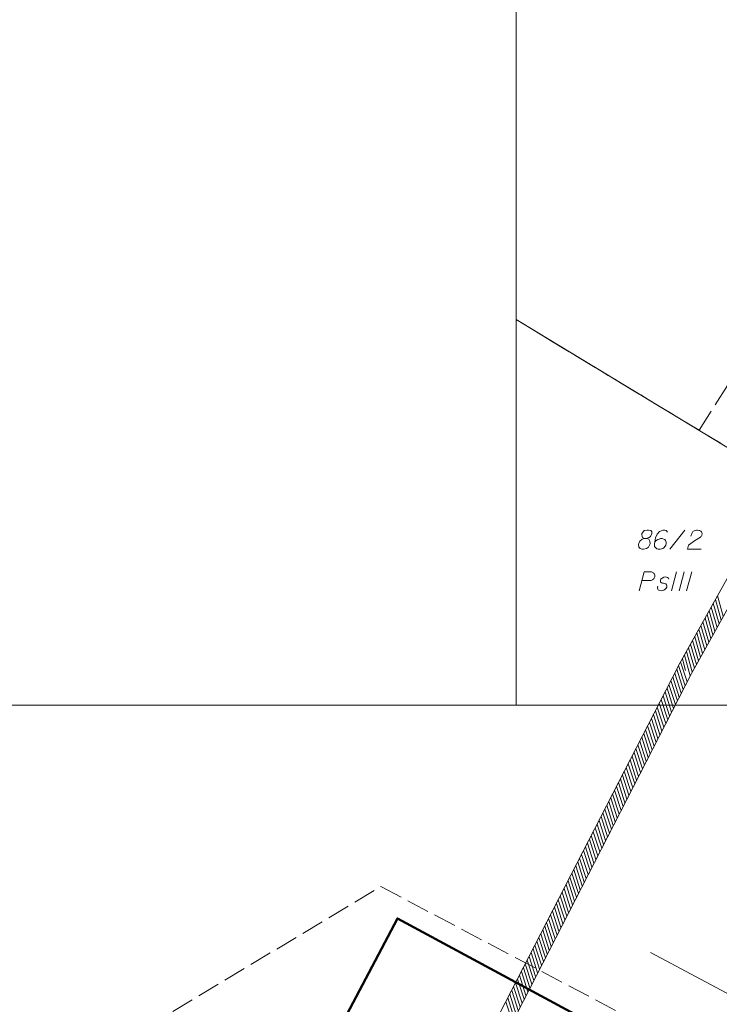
# Model space of a CAD drawing. Header units: metres. Extents: x 5555129 to 5556676, y 5635595 to 5636517.
# Tile 81 of 255: x 5555279 to 5555325, y 5636354 to 5636419. Entities that reach past the tile are written whole.
import ezdxf

# ---------------------------------------------------------------- set-up
doc = ezdxf.new("R2010")
doc.units = ezdxf.units.M
doc.header["$MEASUREMENT"] = 0
doc.linetypes.add('PRZER1-1', pattern=[2, 1, -1])
doc.linetypes.add('PRZER3-1', pattern=[4, 3, -1])
for name, color, linetype, lineweight in [('#digitalizacja', 7, 'Continuous', 18), ('#RAMKA', 7, 'Continuous', 18), ('#zakres', 7, 'Continuous', 18)]:
    doc.layers.add(name, color=color, linetype=linetype, lineweight=lineweight)
for name, color, linetype, lineweight, true_color in [('GESBZO', 7, 'Continuous', 50, 0x0a0909), ('GESDZI', 7, 'Continuous', 18, 0x0a0909), ('GESDZI_O', 7, 'Continuous', 18, 0x0a0909), ('GESKKL', 7, 'PRZER3-1', 18, 0x008000), ('GESKKL_O', 7, 'PRZER3-1', 18, 0x008000), ('GESUZY', 7, 'PRZER1-1', 18, 0x008000)]:
    doc.layers.add(name, color=color, linetype=linetype, lineweight=lineweight, true_color=true_color)

msp = doc.modelspace()

# ---------------------------------------------------------------- linework, layer by layer
at = {"layer": '#digitalizacja', "color": 36, "linetype": 'Continuous', "lineweight": 18, "true_color": 0x7d3300}
msp.add_line((5555320.639, 5636357.369), (5555339.4, 5636347.376), dxfattribs=at)
at = {"layer": '#RAMKA', "color": 7, "linetype": 'Continuous', "lineweight": 18, "flags": 128}
for points in [[(5555567.543, 5636516.686), (5555567.543, 5636373.686), (5555311.77, 5636373.686), (5555311.77, 5636516.686), (5555567.543, 5636516.686)], [(5555132.537, 5636373.686), (5555132.537, 5636169.686), (5555411.815, 5636169.686), (5555411.815, 5636373.686), (5555132.537, 5636373.686)]]:
    msp.add_lwpolyline(points, close=True, dxfattribs=at)
at = {"layer": '#zakres', "color": 134, "linetype": 'Continuous', "lineweight": 18}
for p, q in [((5555330.863, 5636391.343), (5555322.463, 5636376.243)), ((5555331.737, 5636390.857), (5555323.337, 5636375.757)), ((5555325.162, 5636379.049), (5555324.779, 5636380.395)), ((5555325.299, 5636379.294), (5555324.915, 5636380.64)), ((5555325.435, 5636379.538), (5555325.051, 5636380.885)), ((5555324.89, 5636378.559), (5555324.506, 5636379.906)), ((5555325.026, 5636378.804), (5555324.642, 5636380.151)), ((5555324.482, 5636377.825), (5555324.098, 5636379.172)), ((5555324.618, 5636378.07), (5555324.234, 5636379.416)), ((5555324.754, 5636378.315), (5555324.37, 5636379.661)), ((5555324.074, 5636377.091), (5555323.69, 5636378.438)), ((5555324.21, 5636377.336), (5555323.826, 5636378.682)), ((5555324.346, 5636377.581), (5555323.962, 5636378.927)), ((5555323.801, 5636376.602), (5555323.417, 5636377.948)), ((5555323.937, 5636376.847), (5555323.554, 5636378.193)), ((5555323.393, 5636375.868), (5555323.009, 5636377.214)), ((5555323.529, 5636376.113), (5555323.145, 5636377.459)), ((5555323.665, 5636376.357), (5555323.281, 5636377.704)), ((5555323.05, 5636375.209), (5555322.622, 5636376.542)), ((5555322.952, 5636375.971), (5555322.737, 5636376.725)), ((5555323.257, 5636375.623), (5555322.873, 5636376.97)), ((5555322.455, 5636376.229), (5555293.355, 5636319.629)), ((5555322.794, 5636374.711), (5555322.366, 5636376.044)), ((5555322.922, 5636374.96), (5555322.494, 5636376.293)), ((5555323.345, 5636375.771), (5555294.245, 5636319.171)), ((5555322.41, 5636373.964), (5555321.982, 5636375.297)), ((5555322.538, 5636374.213), (5555322.11, 5636375.546)), ((5555322.666, 5636374.462), (5555322.238, 5636375.795)), ((5555322.026, 5636373.217), (5555321.598, 5636374.55)), ((5555322.154, 5636373.466), (5555321.726, 5636374.799)), ((5555322.282, 5636373.715), (5555321.854, 5636375.048)), ((5555321.77, 5636372.719), (5555321.342, 5636374.052)), ((5555321.898, 5636372.968), (5555321.47, 5636374.301)), ((5555321.386, 5636371.972), (5555320.958, 5636373.305)), ((5555321.514, 5636372.221), (5555321.086, 5636373.554)), ((5555321.642, 5636372.47), (5555321.214, 5636373.803)), ((5555321.129, 5636371.474), (5555320.702, 5636372.807)), ((5555321.257, 5636371.723), (5555320.83, 5636373.056)), ((5555320.745, 5636370.727), (5555320.318, 5636372.06)), ((5555320.873, 5636370.976), (5555320.446, 5636372.309)), ((5555321.001, 5636371.225), (5555320.574, 5636372.558)), ((5555320.361, 5636369.98), (5555319.934, 5636371.313)), ((5555320.489, 5636370.229), (5555320.062, 5636371.562)), ((5555320.617, 5636370.478), (5555320.19, 5636371.811)), ((5555320.105, 5636369.482), (5555319.677, 5636370.815)), ((5555320.233, 5636369.731), (5555319.805, 5636371.064)), ((5555319.721, 5636368.735), (5555319.293, 5636370.068)), ((5555319.849, 5636368.984), (5555319.421, 5636370.317)), ((5555319.977, 5636369.233), (5555319.549, 5636370.566)), ((5555319.465, 5636368.237), (5555319.037, 5636369.57)), ((5555319.593, 5636368.486), (5555319.165, 5636369.819)), ((5555319.081, 5636367.489), (5555318.653, 5636368.823)), ((5555319.209, 5636367.738), (5555318.781, 5636369.072)), ((5555319.337, 5636367.988), (5555318.909, 5636369.321)), ((5555318.697, 5636366.742), (5555318.269, 5636368.075)), ((5555318.825, 5636366.991), (5555318.397, 5636368.324)), ((5555318.953, 5636367.24), (5555318.525, 5636368.574)), ((5555318.441, 5636366.244), (5555318.013, 5636367.577)), ((5555318.569, 5636366.493), (5555318.141, 5636367.826)), ((5555318.057, 5636365.497), (5555317.629, 5636366.83)), ((5555318.185, 5636365.746), (5555317.757, 5636367.079)), ((5555318.313, 5636365.995), (5555317.885, 5636367.328)), ((5555317.801, 5636364.999), (5555317.373, 5636366.332)), ((5555317.929, 5636365.248), (5555317.501, 5636366.581)), ((5555317.417, 5636364.252), (5555316.989, 5636365.585)), ((5555317.545, 5636364.501), (5555317.117, 5636365.834)), ((5555317.673, 5636364.75), (5555317.245, 5636366.083)), ((5555317.033, 5636363.505), (5555316.605, 5636364.838)), ((5555317.161, 5636363.754), (5555316.733, 5636365.087)), ((5555317.289, 5636364.003), (5555316.861, 5636365.336)), ((5555316.777, 5636363.007), (5555316.349, 5636364.34)), ((5555316.905, 5636363.256), (5555316.477, 5636364.589)), ((5555316.392, 5636362.26), (5555315.965, 5636363.593)), ((5555316.52, 5636362.509), (5555316.093, 5636363.842)), ((5555316.648, 5636362.758), (5555316.221, 5636364.091)), ((5555316.136, 5636361.762), (5555315.709, 5636363.095)), ((5555316.264, 5636362.011), (5555315.837, 5636363.344)), ((5555315.752, 5636361.015), (5555315.325, 5636362.348)), ((5555315.88, 5636361.264), (5555315.453, 5636362.597)), ((5555316.008, 5636361.513), (5555315.581, 5636362.846)), ((5555315.368, 5636360.268), (5555314.94, 5636361.601)), ((5555315.496, 5636360.517), (5555315.068, 5636361.85)), ((5555315.624, 5636360.766), (5555315.197, 5636362.099)), ((5555315.112, 5636359.77), (5555314.684, 5636361.103)), ((5555315.24, 5636360.019), (5555314.812, 5636361.352)), ((5555314.728, 5636359.023), (5555314.3, 5636360.356)), ((5555314.856, 5636359.272), (5555314.428, 5636360.605)), ((5555314.984, 5636359.521), (5555314.556, 5636360.854)), ((5555314.344, 5636358.276), (5555313.916, 5636359.609)), ((5555314.472, 5636358.525), (5555314.044, 5636359.858)), ((5555314.6, 5636358.774), (5555314.172, 5636360.107)), ((5555314.088, 5636357.778), (5555313.66, 5636359.111)), ((5555314.216, 5636358.027), (5555313.788, 5636359.36)), ((5555313.704, 5636357.031), (5555313.276, 5636358.364)), ((5555313.832, 5636357.28), (5555313.404, 5636358.613)), ((5555313.96, 5636357.529), (5555313.532, 5636358.862)), ((5555313.448, 5636356.533), (5555313.02, 5636357.866)), ((5555313.576, 5636356.782), (5555313.148, 5636358.115)), ((5555313.064, 5636355.786), (5555312.636, 5636357.119)), ((5555313.192, 5636356.035), (5555312.764, 5636357.368)), ((5555313.32, 5636356.284), (5555312.892, 5636357.617)), ((5555312.68, 5636355.039), (5555312.252, 5636356.372)), ((5555312.808, 5636355.288), (5555312.38, 5636356.621)), ((5555312.936, 5636355.537), (5555312.508, 5636356.87)), ((5555312.424, 5636354.541), (5555311.996, 5636355.874)), ((5555312.552, 5636354.79), (5555312.124, 5636356.123)), ((5555312.039, 5636353.794), (5555311.612, 5636355.127)), ((5555312.168, 5636354.043), (5555311.74, 5636355.376)), ((5555312.296, 5636354.292), (5555311.868, 5636355.625)), ((5555311.783, 5636353.296), (5555311.356, 5636354.629)), ((5555311.911, 5636353.545), (5555311.484, 5636354.878)), ((5555311.527, 5636352.798), (5555311.1, 5636354.131)), ((5555311.655, 5636353.047), (5555311.228, 5636354.38))]:
    msp.add_line(p, q, dxfattribs=at)
at = {"layer": 'GESBZO', "color": 7, "linetype": 'Continuous', "lineweight": 50, "flags": 128}
msp.add_lwpolyline([(5555325.101, 5636348.21), (5555319.373, 5636337.611), (5555298.306, 5636348.92), (5555303.952, 5636359.627), (5555325.101, 5636348.21)], close=True, dxfattribs=at)
at = {"layer": 'GESDZI', "color": 96, "linetype": 'Continuous', "lineweight": 18, "flags": 128}
for points in [[(5555341.097, 5636435.293), (5555375.95, 5636415.45), (5555344.55, 5636379.2), (5555340.688, 5636381.595), (5555311.77, 5636399.097)], [(5555311.77, 5636399.097), (5555340.688, 5636381.595), (5555344.55, 5636379.2), (5555338.11, 5636369.71), (5555334.3, 5636361.82), (5555332.15, 5636353.64), (5555329.61, 5636344.98), (5555326.04, 5636333.05), (5555323.59, 5636326.49), (5555316.934, 5636329.907), (5555298.285, 5636342.798), (5555293.96, 5636346.031), (5555287.871, 5636350.143)]]:
    msp.add_lwpolyline(points, dxfattribs=at)
at = {"layer": 'GESDZI_O', "color": 96, "linetype": 'Continuous', "lineweight": 18}
msp.add_line((5555321.917, 5636383.964), (5555322.911, 5636385.214), dxfattribs=at)
at = {"layer": 'GESDZI_O', "color": 96, "linetype": 'Continuous', "lineweight": 18, "flags": 128}
for points in [[(5555320.244, 5636384.672), (5555320.382, 5636384.672), (5555320.421, 5636384.682), (5555320.539, 5636384.731), (5555320.628, 5636384.81), (5555320.727, 5636384.997), (5555320.717, 5636385.135), (5555320.648, 5636385.184), (5555320.51, 5636385.214), (5555320.412, 5636385.214), (5555320.225, 5636385.184), (5555320.165, 5636385.135), (5555320.067, 5636384.987), (5555320.057, 5636384.938), (5555320.077, 5636384.79), (5555320.116, 5636384.731), (5555320.244, 5636384.672), (5555320.087, 5636384.633), (5555319.939, 5636384.485), (5555319.86, 5636384.338), (5555319.851, 5636384.289), (5555319.86, 5636384.101), (5555319.949, 5636384.003), (5555320.067, 5636383.964), (5555320.185, 5636383.964), (5555320.372, 5636384.013), (5555320.51, 5636384.101), (5555320.599, 5636384.279), (5555320.608, 5636384.338), (5555320.599, 5636384.495), (5555320.52, 5636384.633), (5555320.382, 5636384.672)], [(5555321.75, 5636385.076), (5555321.671, 5636385.184), (5555321.583, 5636385.214), (5555321.445, 5636385.214), (5555321.347, 5636385.174), (5555321.287, 5636385.155), (5555321.238, 5636385.125), (5555321.081, 5636384.948), (5555320.973, 5636384.712), (5555320.943, 5636384.584), (5555320.904, 5636384.298), (5555320.904, 5636384.151), (5555320.943, 5636384.092), (5555321.022, 5636384.013), (5555321.051, 5636383.993), (5555321.15, 5636383.964), (5555321.278, 5636383.964), (5555321.376, 5636383.983), (5555321.445, 5636384.003), (5555321.543, 5636384.082), (5555321.642, 5636384.239), (5555321.671, 5636384.338), (5555321.671, 5636384.416), (5555321.622, 5636384.544), (5555321.583, 5636384.594), (5555321.514, 5636384.633), (5555321.396, 5636384.663), (5555321.307, 5636384.663), (5555321.199, 5636384.633), (5555321.13, 5636384.603), (5555321.012, 5636384.525), (5555320.953, 5636384.475), (5555320.923, 5636384.446)], [(5555323.305, 5636384.82), (5555323.354, 5636385.007), (5555323.433, 5636385.125), (5555323.521, 5636385.174), (5555323.61, 5636385.204), (5555323.679, 5636385.214), (5555323.728, 5636385.214), (5555323.817, 5636385.204), (5555323.876, 5636385.184), (5555323.905, 5636385.174), (5555323.964, 5636385.145), (5555323.994, 5636385.105), (5555324.014, 5636385.066), (5555324.023, 5636385.036), (5555324.033, 5636384.997), (5555324.033, 5636384.948), (5555324.023, 5636384.899), (5555324.014, 5636384.869), (5555323.994, 5636384.83), (5555323.964, 5636384.79), (5555323.935, 5636384.761), (5555323.531, 5636384.515), (5555323.147, 5636384.229), (5555323.079, 5636383.964), (5555323.974, 5636383.964)]]:
    msp.add_lwpolyline(points, dxfattribs=at)
at = {"layer": 'GESKKL', "color": 96, "linetype": 'PRZER3-1', "lineweight": 18, "ltscale": 0.5, "true_color": 0x008000}
for points in [[(5555311.77, 5636399.102), (5555323.84, 5636391.8), (5555348.68, 5636430.98)], [(5555328.029, 5636339.695), (5555329.61, 5636344.98), (5555332.15, 5636353.64), (5555334.3, 5636361.82), (5555338.11, 5636369.71), (5555344.55, 5636379.2), (5555340.688, 5636381.595), (5555323.84, 5636391.8), (5555311.77, 5636399.102)], [(5555289.127, 5636353.492), (5555302.858, 5636361.718), (5555325.874, 5636349.58), (5555328.029, 5636339.695), (5555326.04, 5636333.05), (5555323.59, 5636326.49), (5555316.934, 5636329.907), (5555298.285, 5636342.798), (5555293.96, 5636346.031), (5555287.871, 5636350.143)]]:
    msp.add_lwpolyline(points, dxfattribs=at)
at = {"layer": 'GESKKL_O', "color": 96, "linetype": 'Continuous', "lineweight": 18, "true_color": 0x008000}
for p, q in [((5555322.35, 5636382.476), (5555322.015, 5636381.226)), ((5555322.852, 5636382.476), (5555322.517, 5636381.226)), ((5555323.354, 5636382.476), (5555323.019, 5636381.226))]:
    msp.add_line(p, q, dxfattribs=at)
at = {"layer": 'GESKKL_O', "color": 96, "linetype": 'Continuous', "lineweight": 18, "true_color": 0x008000, "flags": 128}
for points in [[(5555319.89, 5636381.226), (5555320.224, 5636382.476), (5555320.648, 5636382.476), (5555320.707, 5636382.466), (5555320.736, 5636382.456), (5555320.795, 5636382.426), (5555320.834, 5636382.397), (5555320.864, 5636382.358), (5555320.893, 5636382.308), (5555320.913, 5636382.24), (5555320.923, 5636382.181), (5555320.913, 5636382.131), (5555320.903, 5636382.092), (5555320.884, 5636382.053), (5555320.864, 5636382.023), (5555320.834, 5636381.984), (5555320.795, 5636381.954), (5555320.766, 5636381.934), (5555320.716, 5636381.915), (5555320.667, 5636381.905), (5555320.077, 5636381.905)], [(5555321.848, 5636381.984), (5555321.819, 5636382.053), (5555321.75, 5636382.102), (5555321.691, 5636382.121), (5555321.602, 5636382.131), (5555321.523, 5636382.121), (5555321.405, 5636382.062), (5555321.327, 5636381.984), (5555321.297, 5636381.915), (5555321.287, 5636381.836), (5555321.307, 5636381.787), (5555321.346, 5636381.757), (5555321.366, 5636381.747), (5555321.425, 5636381.728), (5555321.494, 5636381.718), (5555321.592, 5636381.698), (5555321.651, 5636381.679), (5555321.701, 5636381.619), (5555321.72, 5636381.551), (5555321.71, 5636381.462), (5555321.671, 5636381.383), (5555321.592, 5636381.295), (5555321.523, 5636381.255), (5555321.445, 5636381.236), (5555321.346, 5636381.226), (5555321.228, 5636381.236), (5555321.149, 5636381.275), (5555321.11, 5636381.324), (5555321.09, 5636381.393), (5555321.09, 5636381.462), (5555321.12, 5636381.521)]]:
    msp.add_lwpolyline(points, dxfattribs=at)
at = {"layer": 'GESUZY', "color": 96, "linetype": 'PRZER1-1', "lineweight": 18, "ltscale": 0.5, "true_color": 0x008000}
msp.add_lwpolyline([(5555328.029, 5636339.695), (5555329.61, 5636344.98), (5555332.15, 5636353.64), (5555334.3, 5636361.82), (5555338.11, 5636369.71), (5555344.55, 5636379.2), (5555340.688, 5636381.595), (5555323.84, 5636391.8), (5555311.77, 5636399.102)], dxfattribs=at)

doc.saveas('drawing.dxf')
